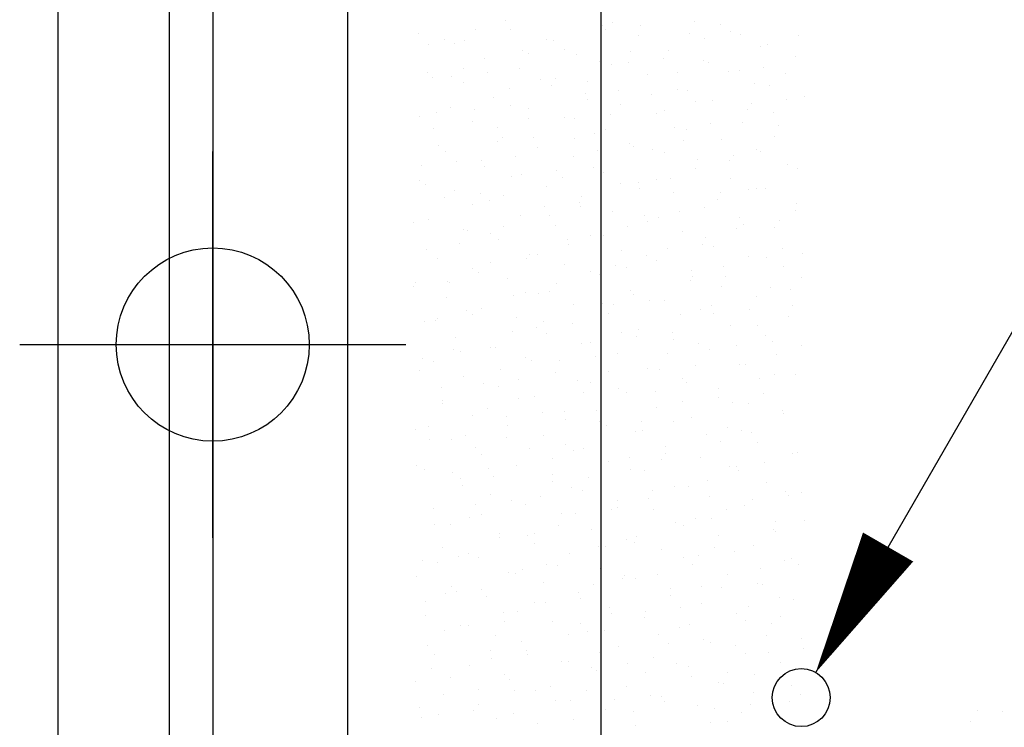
# Model space of a CAD drawing. Extents: x 9010 to 343255, y 15280 to 659207.
# Tile 43 of 76: x 82853 to 84893, y 45435 to 46900. Entities that reach past the tile are written whole.
import ezdxf

# ---------------------------------------------------------------- set-up
doc = ezdxf.new("R2010")
doc.units = 0
doc.header["$LTSCALE"] = 100
for name, pattern in [('2322121', [2000, 1000, 1000]), ('CENTER2', [11.25, 7.5, -1.25, 1.25, -1.25]), ('CENTERX2', [40, 25, -5, 5, -5])]:
    doc.linetypes.add(name, pattern=pattern)
doc.layers.get('0').update_dxf_attribs({"linetype": 'CONTINUOUS'})
for name, color, linetype in [('BOUW', 8, 'CONTINUOUS'), ('PAAL_CONT', 1, 'CONTINUOUS'), ('PAAL_HART', 7, 'CONTINUOUS'), ('PAAL_TEKST', 2, 'CONTINUOUS'), ('STRAMIEN', 1, 'CENTER2'), ('WL524---', 4, 'CONTINUOUS'), ('WL5627--', 4, 'CONTINUOUS')]:
    doc.layers.add(name, color=color, linetype=linetype)
doc.styles.add('VAR', font='STRUCT01.shx')

# ---------------------------------------------------------------- blocks, each defined once
blk = doc.blocks.new('K-PAAL8')
at = {"layer": 'PAAL_CONT'}
blk.add_circle((0, 0), 0.5, dxfattribs=at)
at = {"layer": 'PAAL_HART'}
for p, q in [((0, -1), (0, 1)), ((-1, 0), (1, 0))]:
    blk.add_line(p, q, dxfattribs=at)
at = {"layer": 'PAAL_TEKST', "style": 'VAR', "flags": 1}
for tag, p in [('AFHAKHOOGTE', (0.4015, 0.5157)), ('INHEINIVO', (0.4015, 0.2007)), ('LENGTE', (0.4015, -0.1143)), ('NUMMER', (0.4015, -0.4293))]:
    blk.add_attdef(tag, p, '', height=0.2, dxfattribs=at)
blk = doc.blocks.new('LDV3121')
at = {"color": 0, "linetype": 'CONTINUOUS'}
blk.add_line((0.25, 0.433), (6.75, 11.691), dxfattribs=at)
blk.add_lwpolyline([(0.25, 0.433, 0, 1, 0), (1.5, 2.598, 1, 1, 0)], format="xyseb", dxfattribs=at)
blk.add_circle((0, 0), 0.5, dxfattribs=at)

msp = doc.modelspace()

# ---------------------------------------------------------------- linework, layer by layer
at = {"layer": 'BOUW', "linetype": 'CONTINUOUS'}
for p, q in [((82932.9, 25507.6), (82932.9, 58137.6)), ((83162.9, 54864.6), (83162.9, 25737.6))]:
    msp.add_line(p, q, dxfattribs=at)
msp.add_lwpolyline([(90152.9, 26107.6), (83532.9, 26107.6), (83532.9, 54327.6), (89142.9, 54327.6)], dxfattribs=at)
at = {"layer": 'STRAMIEN', "linetype": 'CENTERX2'}
msp.add_lwpolyline([(83252.9, 51193.9), (83252.9, 25320.1)], dxfattribs=at)
at = {"layer": 'WL524---', "color": 4, "linetype": '2322121'}
msp.add_line((84057.8, 42167.6), (84057.8, 53799.3), dxfattribs=at)
at = {"layer": 'WL5627--', "color": 6}
for p, q in [((83858.9, 46898.2), (83858.9, 46898.2)), ((83797.5, 46879.1), (83797.5, 46879.1)), ((83870.5, 46879.4), (83870.5, 46879.4)), ((84060.9, 46887.7), (84060.9, 46887.7)), ((84065.7, 46879.6), (84065.7, 46879.6)), ((84080.4, 46893.6), (84080.4, 46893.6)), ((84139.7, 46888), (84139.7, 46888)), ((84251.4, 46896), (84251.4, 46896)), ((84305.3, 46890.5), (84305.3, 46890.5)), ((83680, 46871.1), (83680, 46871.1)), ((83733.2, 46859.4), (83733.2, 46859.4)), ((83773.9, 46857.8), (83773.9, 46857.8)), ((83944, 46859.5), (83944, 46859.5)), ((83958.2, 46856.3), (83958.2, 46856.3)), ((84134.5, 46867.8), (84134.5, 46867.8)), ((84241.1, 46870.8), (84241.1, 46870.8)), ((84272.6, 46861.1), (84272.6, 46861.1)), ((84325, 46876.1), (84325, 46876.1)), ((84346.5, 46869.5), (84346.5, 46869.5)), ((84466, 46867.7), (84466, 46867.7)), ((83700, 46849.5), (83700, 46849.5)), ((83753.6, 46851.2), (83753.6, 46851.2)), ((83893.9, 46836.6), (83893.9, 46836.6)), ((83980.8, 46839.3), (83980.8, 46839.3)), ((84197.3, 46835.9), (84197.3, 46835.9)), ((84387.8, 46844.2), (84387.8, 46844.2)), ((84401.8, 46848), (84401.8, 46848)), ((83816.4, 46819.4), (83816.4, 46819.4)), ((83906.8, 46830.9), (83906.8, 46830.9)), ((84006.9, 46827.7), (84006.9, 46827.7)), ((84118.9, 46833.5), (84118.9, 46833.5)), ((84187.6, 46820.7), (84187.6, 46820.7)), ((84460.3, 46823.1), (84460.3, 46823.1)), ((83771.7, 46799.3), (83771.7, 46799.3)), ((83888.9, 46798.3), (83888.9, 46798.3)), ((84054.6, 46813.8), (84054.6, 46813.8)), ((84079.4, 46806.5), (84079.4, 46806.5)), ((84113.6, 46812.4), (84113.6, 46812.4)), ((84269.8, 46814.8), (84269.8, 46814.8)), ((84279.6, 46810.6), (84279.6, 46810.6)), ((84343.4, 46794.9), (84343.4, 46794.9)), ((84394.4, 46802.2), (84394.4, 46802.2)), ((83698.4, 46790), (83698.4, 46790)), ((83707.4, 46779.6), (83707.4, 46779.6)), ((83747.9, 46782.2), (83747.9, 46782.2)), ((83821.8, 46790.6), (83821.8, 46790.6)), ((83932.4, 46776.4), (83932.4, 46776.4)), ((83962.4, 46778.3), (83962.4, 46778.3)), ((84152.9, 46786.6), (84152.9, 46786.6)), ((84215.3, 46791), (84215.3, 46791)), ((84320.5, 46793.8), (84320.5, 46793.8)), ((84440.2, 46787.8), (84440.2, 46787.8)), ((83772, 46770), (83772, 46770)), ((83868.1, 46756.8), (83868.1, 46756.8)), ((83954.7, 46763.7), (83954.7, 46763.7)), ((84028.7, 46772), (84028.7, 46772)), ((84215.8, 46754.8), (84215.8, 46754.8)), ((84376, 46768.2), (84376, 46768.2)), ((84406.2, 46763.1), (84406.2, 46763.1)), ((83834.8, 46738.2), (83834.8, 46738.2)), ((84025.3, 46746.5), (84025.3, 46746.5)), ((84028.8, 46734), (84028.8, 46734)), ((84093.1, 46753.6), (84093.1, 46753.6)), ((84161.5, 46745.1), (84161.5, 46745.1)), ((84235.5, 46753.5), (84235.5, 46753.5)), ((84288.2, 46733.6), (84288.2, 46733.6)), ((84442.3, 46734.9), (84442.3, 46734.9)), ((84478.7, 46741.9), (84478.7, 46741.9)), ((83745.9, 46719.4), (83745.9, 46719.4)), ((83795.8, 46714.9), (83795.8, 46714.9)), ((83869.8, 46723.3), (83869.8, 46723.3)), ((83907.3, 46717.1), (83907.3, 46717.1)), ((84097.8, 46725.4), (84097.8, 46725.4)), ((84253.8, 46730.8), (84253.8, 46730.8)), ((84361.8, 46713.7), (84361.8, 46713.7)), ((84368.4, 46726.6), (84368.4, 46726.6)), ((83681.6, 46699.8), (83681.6, 46699.8)), ((83716.8, 46708.8), (83716.8, 46708.8)), ((83906.6, 46696.6), (83906.6, 46696.6)), ((83980.9, 46697.1), (83980.9, 46697.1)), ((84002.6, 46696.4), (84002.6, 46696.4)), ((84076.6, 46704.8), (84076.6, 46704.8)), ((84171.3, 46705.4), (84171.3, 46705.4)), ((84189.5, 46711.2), (84189.5, 46711.2)), ((84414.5, 46708), (84414.5, 46708)), ((83710.8, 46674.6), (83710.8, 46674.6)), ((83790.4, 46688.9), (83790.4, 46688.9)), ((83842.3, 46677), (83842.3, 46677)), ((84067.3, 46673.8), (84067.3, 46673.8)), ((84209.5, 46677.8), (84209.5, 46677.8)), ((84234.2, 46673.6), (84234.2, 46673.6)), ((84283.4, 46686.2), (84283.4, 46686.2)), ((84350.2, 46688.4), (84350.2, 46688.4)), ((84424.6, 46681.9), (84424.6, 46681.9)), ((83853.2, 46657), (83853.2, 46657)), ((83917.7, 46656.1), (83917.7, 46656.1)), ((84003, 46654.2), (84003, 46654.2)), ((84043.7, 46665.3), (84043.7, 46665.3)), ((84306.6, 46652.5), (84306.6, 46652.5)), ((84416.3, 46659.3), (84416.3, 46659.3)), ((83720.1, 46639.6), (83720.1, 46639.6)), ((83843.7, 46647.7), (83843.7, 46647.7)), ((83925.7, 46635.9), (83925.7, 46635.9)), ((84116.2, 46644.2), (84116.2, 46644.2)), ((84124.5, 46637.5), (84124.5, 46637.5)), ((84228, 46651), (84228, 46651)), ((84380.2, 46632.5), (84380.2, 46632.5)), ((83735.3, 46627.6), (83735.3, 46627.6)), ((83880.8, 46616.8), (83880.8, 46616.8)), ((83999.3, 46616), (83999.3, 46616)), ((84050.5, 46629.1), (84050.5, 46629.1)), ((84163.7, 46631.3), (84163.7, 46631.3)), ((84189.7, 46624.3), (84189.7, 46624.3)), ((84331.3, 46619), (84331.3, 46619)), ((84388.7, 46628.2), (84388.7, 46628.2)), ((83684.8, 46599), (83684.8, 46599)), ((83758.7, 46607.3), (83758.7, 46607.3)), ((83808.8, 46607.7), (83808.8, 46607.7)), ((83816.5, 46597.1), (83816.5, 46597.1)), ((84041.5, 46594), (84041.5, 46594)), ((84252.6, 46592.4), (84252.6, 46592.4)), ((84257.4, 46610.6), (84257.4, 46610.6)), ((84324.4, 46608.5), (84324.4, 46608.5)), ((84443, 46600.7), (84443, 46600.7)), ((84464.2, 46592), (84464.2, 46592)), ((83871.7, 46575.9), (83871.7, 46575.9)), ((83891.6, 46580.4), (83891.6, 46580.4)), ((83965.6, 46588.8), (83965.6, 46588.8)), ((83977.2, 46574.3), (83977.2, 46574.3)), ((84062.1, 46584.1), (84062.1, 46584.1)), ((84202.2, 46571.2), (84202.2, 46571.2)), ((84325.1, 46571.3), (84325.1, 46571.3)), ((83681.2, 46567.6), (83681.2, 46567.6)), ((83694.3, 46559.8), (83694.3, 46559.8)), ((83944.1, 46554.7), (83944.1, 46554.7)), ((84098.4, 46561.9), (84098.4, 46561.9)), ((84134.6, 46563), (84134.6, 46563)), ((84137.9, 46551.5), (84137.9, 46551.5)), ((84172.4, 46570.2), (84172.4, 46570.2)), ((84379.2, 46551.7), (84379.2, 46551.7)), ((84398.6, 46551.4), (84398.6, 46551.4)), ((83732.7, 46531.7), (83732.7, 46531.7)), ((83753.7, 46546.5), (83753.7, 46546.5)), ((83806.7, 46540.1), (83806.7, 46540.1)), ((83855, 46537), (83855, 46537)), ((84017.7, 46534.8), (84017.7, 46534.8)), ((84208.2, 46543.1), (84208.2, 46543.1)), ((84305.3, 46543.3), (84305.3, 46543.3)), ((84362.9, 46548.3), (84362.9, 46548.3)), ((83790.8, 46517.3), (83790.8, 46517.3)), ((83827.2, 46526.5), (83827.2, 46526.5)), ((83939.5, 46513.1), (83939.5, 46513.1)), ((84013.5, 46521.5), (84013.5, 46521.5)), ((84015.7, 46514.1), (84015.7, 46514.1)), ((84271, 46511.3), (84271, 46511.3)), ((84298.6, 46528.7), (84298.6, 46528.7)), ((84461.5, 46519.5), (84461.5, 46519.5)), ((83890.1, 46494.7), (83890.1, 46494.7)), ((83951.5, 46494.5), (83951.5, 46494.5)), ((84080.5, 46503), (84080.5, 46503)), ((84146.4, 46494.6), (84146.4, 46494.6)), ((84176.4, 46491.3), (84176.4, 46491.3)), ((84220.3, 46503), (84220.3, 46503)), ((84343.5, 46490.1), (84343.5, 46490.1)), ((84459.3, 46505.9), (84459.3, 46505.9)), ((83668.5, 46480), (83668.5, 46480)), ((83699.6, 46486.4), (83699.6, 46486.4)), ((83854.6, 46472.8), (83854.6, 46472.8)), ((83962.6, 46473.6), (83962.6, 46473.6)), ((84112.1, 46471.7), (84112.1, 46471.7)), ((84153, 46481.9), (84153, 46481.9)), ((84337.1, 46468.5), (84337.1, 46468.5)), ((84353.2, 46476.1), (84353.2, 46476.1)), ((84417, 46470.2), (84417, 46470.2)), ((84427.1, 46484.4), (84427.1, 46484.4)), ((83772.1, 46465.3), (83772.1, 46465.3)), ((83780.6, 46464.4), (83780.6, 46464.4)), ((83829.2, 46457.1), (83829.2, 46457.1)), ((84036.1, 46453.6), (84036.1, 46453.6)), ((84061.4, 46454.3), (84061.4, 46454.3)), ((84226.6, 46461.9), (84226.6, 46461.9)), ((84272.8, 46448.9), (84272.8, 46448.9)), ((83765, 46437.5), (83765, 46437.5)), ((83845.6, 46445.4), (83845.6, 46445.4)), ((83987.4, 46445.9), (83987.4, 46445.9)), ((83989.9, 46434.3), (83989.9, 46434.3)), ((84268.2, 46435.7), (84268.2, 46435.7)), ((84289.4, 46430.1), (84289.4, 46430.1)), ((83695.7, 46424.1), (83695.7, 46424.1)), ((83908.5, 46413.5), (83908.5, 46413.5)), ((83925.7, 46414.7), (83925.7, 46414.7)), ((84098.9, 46421.8), (84098.9, 46421.8)), ((84150.6, 46411.5), (84150.6, 46411.5)), ((84194.3, 46427.3), (84194.3, 46427.3)), ((84361.9, 46409), (84361.9, 46409)), ((84401.1, 46408.8), (84401.1, 46408.8)), ((84433.5, 46426.1), (84433.5, 46426.1)), ((84475.1, 46417.2), (84475.1, 46417.2)), ((83718, 46405.2), (83718, 46405.2)), ((83828.5, 46397.2), (83828.5, 46397.2)), ((83902.5, 46405.5), (83902.5, 46405.5)), ((83981, 46392.4), (83981, 46392.4)), ((84086.4, 46391.9), (84086.4, 46391.9)), ((84109.3, 46387), (84109.3, 46387)), ((84171.4, 46400.7), (84171.4, 46400.7)), ((84311.3, 46388.7), (84311.3, 46388.7)), ((84435.4, 46389), (84435.4, 46389)), ((83790.5, 46384.1), (83790.5, 46384.1)), ((83803.4, 46377.3), (83803.4, 46377.3)), ((84035.4, 46378.6), (84035.4, 46378.6)), ((84054.5, 46372.5), (84054.5, 46372.5)), ((84245, 46380.7), (84245, 46380.7)), ((84247, 46369), (84247, 46369)), ((84316.1, 46368.5), (84316.1, 46368.5)), ((83669.6, 46348.5), (83669.6, 46348.5)), ((83673.6, 46355.9), (83673.6, 46355.9)), ((83739.2, 46357.7), (83739.2, 46357.7)), ((83743.6, 46356.8), (83743.6, 46356.8)), ((83864.1, 46364.2), (83864.1, 46364.2)), ((83964.1, 46354.5), (83964.1, 46354.5)), ((84242.2, 46360.1), (84242.2, 46360.1)), ((84307.8, 46348.9), (84307.8, 46348.9)), ((84407.7, 46346.2), (84407.7, 46346.2)), ((84472, 46365.9), (84472, 46365.9)), ((83876.4, 46329.9), (83876.4, 46329.9)), ((83899.9, 46334.8), (83899.9, 46334.8)), ((83926.9, 46332.4), (83926.9, 46332.4)), ((83950.4, 46338.3), (83950.4, 46338.3)), ((84117.4, 46340.6), (84117.4, 46340.6)), ((84124.8, 46331.7), (84124.8, 46331.7)), ((84380.3, 46327.8), (84380.3, 46327.8)), ((84449, 46341.5), (84449, 46341.5)), ((83736.4, 46324.1), (83736.4, 46324.1)), ((83999.4, 46311.2), (83999.4, 46311.2)), ((84060.6, 46312), (84060.6, 46312)), ((84083.3, 46311.4), (84083.3, 46311.4)), ((84157.2, 46319.7), (84157.2, 46319.7)), ((84189.8, 46319.5), (84189.8, 46319.5)), ((84285.5, 46308.9), (84285.5, 46308.9)), ((84453.9, 46307.9), (84453.9, 46307.9)), ((83777.7, 46297.5), (83777.7, 46297.5)), ((83791.5, 46289.6), (83791.5, 46289.6)), ((83808.9, 46302.9), (83808.9, 46302.9)), ((84072.9, 46291.3), (84072.9, 46291.3)), ((84221.3, 46289.2), (84221.3, 46289.2)), ((84263.4, 46299.6), (84263.4, 46299.6)), ((84290.1, 46292.8), (84290.1, 46292.8)), ((84364.1, 46301.2), (84364.1, 46301.2)), ((84446.2, 46286), (84446.2, 46286)), ((83692, 46274.7), (83692, 46274.7)), ((83713.4, 46277.8), (83713.4, 46277.8)), ((83717.5, 46281.2), (83717.5, 46281.2)), ((83882.5, 46283), (83882.5, 46283)), ((83938.4, 46274.7), (83938.4, 46274.7)), ((83998.3, 46271), (83998.3, 46271)), ((84326.2, 46267.7), (84326.2, 46267.7)), ((84382, 46266.4), (84382, 46266.4)), ((83874.1, 46255), (83874.1, 46255)), ((83924.3, 46262.6), (83924.3, 46262.6)), ((83945.3, 46251.2), (83945.3, 46251.2)), ((84099, 46251.8), (84099, 46251.8)), ((84131.2, 46244.1), (84131.2, 46244.1)), ((84135.8, 46259.5), (84135.8, 46259.5)), ((84205.1, 46252.5), (84205.1, 46252.5)), ((84398.7, 46246.6), (84398.7, 46246.6)), ((83754.9, 46242.9), (83754.9, 46242.9)), ((84017.8, 46230.1), (84017.8, 46230.1)), ((84034.8, 46232.2), (84034.8, 46232.2)), ((84208.3, 46238.3), (84208.3, 46238.3)), ((84259.7, 46229), (84259.7, 46229)), ((84338, 46225.5), (84338, 46225.5)), ((84412, 46233.9), (84412, 46233.9)), ((84472.3, 46226.7), (84472.3, 46226.7)), ((83751.9, 46217.7), (83751.9, 46217.7)), ((83765.4, 46213.9), (83765.4, 46213.9)), ((83827.3, 46221.8), (83827.3, 46221.8)), ((83839.4, 46222.3), (83839.4, 46222.3)), ((84046.2, 46203.8), (84046.2, 46203.8)), ((84091.4, 46210.1), (84091.4, 46210.1)), ((84195.5, 46209.4), (84195.5, 46209.4)), ((84281.8, 46218.4), (84281.8, 46218.4)), ((84420.4, 46206.2), (84420.4, 46206.2)), ((83687.6, 46198), (83687.6, 46198)), ((83710.4, 46193.6), (83710.4, 46193.6)), ((83900.9, 46201.8), (83900.9, 46201.8)), ((83912.6, 46194.8), (83912.6, 46194.8)), ((83972.3, 46195.4), (83972.3, 46195.4)), ((84253, 46185.2), (84253, 46185.2)), ((84344.7, 46186.6), (84344.7, 46186.6)), ((84356.2, 46186.6), (84356.2, 46186.6)), ((83680.5, 46173.6), (83680.5, 46173.6)), ((83848.3, 46175.2), (83848.3, 46175.2)), ((83963.7, 46170), (83963.7, 46170)), ((84073.3, 46172), (84073.3, 46172)), ((84154.2, 46178.3), (84154.2, 46178.3)), ((84179.1, 46176.8), (84179.1, 46176.8)), ((84417.1, 46165.4), (84417.1, 46165.4)), ((84459.9, 46166.7), (84459.9, 46166.7)), ((83773.3, 46161.7), (83773.3, 46161.7)), ((83813.3, 46146.7), (83813.3, 46146.7)), ((83887.3, 46155), (83887.3, 46155)), ((84009, 46152.4), (84009, 46152.4)), ((84036.2, 46148.9), (84036.2, 46148.9)), ((84226.7, 46157.2), (84226.7, 46157.2)), ((84233.9, 46149.2), (84233.9, 46149.2)), ((84385.9, 46158.3), (84385.9, 46158.3)), ((83726.1, 46137.8), (83726.1, 46137.8)), ((83845.8, 46140.6), (83845.8, 46140.6)), ((84020.2, 46128.1), (84020.2, 46128.1)), ((84094.1, 46136.5), (84094.1, 46136.5)), ((84109.8, 46128.9), (84109.8, 46128.9)), ((84169.7, 46129.6), (84169.7, 46129.6)), ((84300.2, 46137.2), (84300.2, 46137.2)), ((84394.6, 46126.4), (84394.6, 46126.4)), ((83728.4, 46106.3), (83728.4, 46106.3)), ((83728.8, 46112.4), (83728.8, 46112.4)), ((83886.8, 46115), (83886.8, 46115)), ((83919.3, 46120.7), (83919.3, 46120.7)), ((84227, 46109.6), (84227, 46109.6)), ((84301, 46117.9), (84301, 46117.9)), ((84330.4, 46106.7), (84330.4, 46106.7)), ((84363.1, 46105.4), (84363.1, 46105.4)), ((83822.5, 46095.4), (83822.5, 46095.4)), ((83935.2, 46087.8), (83935.2, 46087.8)), ((83982.1, 46088.8), (83982.1, 46088.8)), ((84047.5, 46092.2), (84047.5, 46092.2)), ((84172.6, 46097.1), (84172.6, 46097.1)), ((84433.8, 46091), (84433.8, 46091)), ((84435.6, 46084.3), (84435.6, 46084.3)), ((83791.7, 46080.6), (83791.7, 46080.6)), ((83861.3, 46079.4), (83861.3, 46079.4)), ((83983.2, 46072.5), (83983.2, 46072.5)), ((84054.6, 46067.7), (84054.6, 46067.7)), ((84068.1, 46060.9), (84068.1, 46060.9)), ((84142, 46069.2), (84142, 46069.2)), ((84208.2, 46069.4), (84208.2, 46069.4)), ((84245.1, 46076), (84245.1, 46076)), ((83673.7, 46051.1), (83673.7, 46051.1)), ((83700.3, 46058), (83700.3, 46058)), ((83864.2, 46059.4), (83864.2, 46059.4)), ((84128.2, 46047.8), (84128.2, 46047.8)), ((84143.9, 46049.7), (84143.9, 46049.7)), ((84274.9, 46042.3), (84274.9, 46042.3)), ((84318.6, 46056.1), (84318.6, 46056.1)), ((84348.9, 46050.7), (84348.9, 46050.7)), ((84368.9, 46046.6), (84368.9, 46046.6)), ((83702.3, 46030.7), (83702.3, 46030.7)), ((83747.3, 46031.2), (83747.3, 46031.2)), ((83776.3, 46039.1), (83776.3, 46039.1)), ((83861, 46035.2), (83861, 46035.2)), ((83937.7, 46039.5), (83937.7, 46039.5)), ((83983.1, 46020.5), (83983.1, 46020.5)), ((84304.6, 46026.9), (84304.6, 46026.9)), ((84381.5, 46024.2), (84381.5, 46024.2)), ((83796.7, 46015.5), (83796.7, 46015.5)), ((83810.1, 45999.4), (83810.1, 45999.4)), ((83909.2, 46012.1), (83909.2, 46012.1)), ((84000.6, 46007.7), (84000.6, 46007.7)), ((84021.7, 46012.4), (84021.7, 46012.4)), ((84189.9, 46002), (84189.9, 46002)), ((84191, 46015.9), (84191, 46015.9)), ((84454, 46003.1), (84454, 46003.1)), ((84465.3, 46004.1), (84465.3, 46004.1)), ((83957.4, 45992.7), (83957.4, 45992.7)), ((84073, 45986.5), (84073, 45986.5)), ((84116, 45993.6), (84116, 45993.6)), ((84182.4, 45989.6), (84182.4, 45989.6)), ((84263.5, 45994.8), (84263.5, 45994.8)), ((84396.8, 45983.4), (84396.8, 45983.4)), ((83674.5, 45978.2), (83674.5, 45978.2)), ((83692.1, 45970), (83692.1, 45970)), ((83750.2, 45963.4), (83750.2, 45963.4)), ((83824.2, 45971.8), (83824.2, 45971.8)), ((83882.6, 45978.3), (83882.6, 45978.3)), ((84118.1, 45969.9), (84118.1, 45969.9)), ((84146.6, 45966.6), (84146.6, 45966.6)), ((84322.8, 45975), (84322.8, 45975)), ((84337.1, 45974.9), (84337.1, 45974.9)), ((84343.1, 45966.7), (84343.1, 45966.7)), ((83765.7, 45950), (83765.7, 45950)), ((83835.2, 45955.4), (83835.2, 45955.4)), ((83956.1, 45958.3), (83956.1, 45958.3)), ((83957.1, 45944.9), (83957.1, 45944.9)), ((84031, 45953.3), (84031, 45953.3)), ((84278.8, 45947.1), (84278.8, 45947.1)), ((84399.9, 45943.1), (84399.9, 45943.1)), ((83770.9, 45935.7), (83770.9, 45935.7)), ((83828.5, 45918.2), (83828.5, 45918.2)), ((83995.9, 45932.5), (83995.9, 45932.5)), ((84019, 45926.5), (84019, 45926.5)), ((84163.9, 45926.3), (84163.9, 45926.3)), ((84209.4, 45934.8), (84209.4, 45934.8)), ((84237.9, 45934.7), (84237.9, 45934.7)), ((84439.5, 45924.3), (84439.5, 45924.3)), ((84472.4, 45921.9), (84472.4, 45921.9)), ((83872.1, 45904.5), (83872.1, 45904.5)), ((83931.6, 45912.9), (83931.6, 45912.9)), ((84091.5, 45905.4), (84091.5, 45905.4)), ((84156.6, 45909.7), (84156.6, 45909.7)), ((84281.9, 45913.6), (84281.9, 45913.6)), ((84370.7, 45907.8), (84370.7, 45907.8)), ((84444.7, 45916.2), (84444.7, 45916.2)), ((83710.5, 45888.8), (83710.5, 45888.8)), ((83798.2, 45896.2), (83798.2, 45896.2)), ((83901, 45897.1), (83901, 45897.1)), ((83974.5, 45877.1), (83974.5, 45877.1)), ((84005, 45877.6), (84005, 45877.6)), ((84078.9, 45886), (84078.9, 45886)), ((84092.3, 45890.1), (84092.3, 45890.1)), ((84165, 45885.4), (84165, 45885.4)), ((84317.3, 45886.9), (84317.3, 45886.9)), ((84355.5, 45893.7), (84355.5, 45893.7)), ((83784.1, 45868.9), (83784.1, 45868.9)), ((83809.4, 45875.5), (83809.4, 45875.5)), ((84211.8, 45859.1), (84211.8, 45859.1)), ((84253, 45867.3), (84253, 45867.3)), ((84285.8, 45867.4), (84285.8, 45867.4)), ((84418.3, 45861.9), (84418.3, 45861.9)), ((84478, 45864.1), (84478, 45864.1)), ((83713.2, 45855.8), (83713.2, 45855.8)), ((83745.2, 45855.9), (83745.2, 45855.9)), ((83846.9, 45837), (83846.9, 45837)), ((83920, 45837.3), (83920, 45837.3)), ((83970.1, 45852.7), (83970.1, 45852.7)), ((84037.4, 45845.3), (84037.4, 45845.3)), ((84227.9, 45853.6), (84227.9, 45853.6)), ((84413.7, 45844.4), (84413.7, 45844.4)), ((84418.6, 45840.5), (84418.6, 45840.5)), ((83846.1, 45828.9), (83846.1, 45828.9)), ((83905.8, 45833.1), (83905.8, 45833.1)), ((83919.4, 45815.9), (83919.4, 45815.9)), ((84109.9, 45824.2), (84109.9, 45824.2)), ((84126.9, 45818.7), (84126.9, 45818.7)), ((84130.8, 45829.9), (84130.8, 45829.9)), ((84300.3, 45832.5), (84300.3, 45832.5)), ((83728.9, 45807.6), (83728.9, 45807.6)), ((83783.6, 45795.7), (83783.6, 45795.7)), ((83993, 45796), (83993, 45796)), ((84052.9, 45810.3), (84052.9, 45810.3)), ((84066.5, 45810.2), (84066.5, 45810.2)), ((84183.4, 45804.3), (84183.4, 45804.3)), ((84291.5, 45807.1), (84291.5, 45807.1)), ((84333.7, 45800.2), (84333.7, 45800.2)), ((84373.9, 45812.5), (84373.9, 45812.5)), ((83687.1, 45780.2), (83687.1, 45780.2)), ((83719.4, 45776.1), (83719.4, 45776.1)), ((83761.1, 45788.6), (83761.1, 45788.6)), ((83802.5, 45787.7), (83802.5, 45787.7)), ((84227.2, 45787.4), (84227.2, 45787.4)), ((84259.7, 45791.8), (84259.7, 45791.8)), ((84436.7, 45780.7), (84436.7, 45780.7)), ((84452.2, 45784.3), (84452.2, 45784.3)), ((83865.3, 45755.9), (83865.3, 45755.9)), ((83894, 45761.6), (83894, 45761.6)), ((83944.3, 45772.9), (83944.3, 45772.9)), ((83967.9, 45770), (83967.9, 45770)), ((84055.8, 45764.1), (84055.8, 45764.1)), ((84246.3, 45772.4), (84246.3, 45772.4)), ((84387.9, 45764.6), (84387.9, 45764.6)), ((84466.6, 45773.3), (84466.6, 45773.3)), ((83674.9, 45747.6), (83674.9, 45747.6)), ((83880.1, 45753.2), (83880.1, 45753.2)), ((83937.8, 45734.7), (83937.8, 45734.7)), ((84100.8, 45743.1), (84100.8, 45743.1)), ((84105, 45750.1), (84105, 45750.1)), ((84128.3, 45743), (84128.3, 45743)), ((84174.8, 45751.5), (84174.8, 45751.5)), ((84318.8, 45751.3), (84318.8, 45751.3)), ((83747.4, 45726.5), (83747.4, 45726.5)), ((83757.8, 45715.9), (83757.8, 45715.9)), ((83809, 45721.3), (83809, 45721.3)), ((84011.4, 45714.8), (84011.4, 45714.8)), ((84040.7, 45730.4), (84040.7, 45730.4)), ((84201.8, 45723.1), (84201.8, 45723.1)), ((84265.7, 45727.3), (84265.7, 45727.3)), ((84307.6, 45724.5), (84307.6, 45724.5)), ((84381.6, 45732.9), (84381.6, 45732.9)), ((84392.3, 45731.4), (84392.3, 45731.4)), ((83693.6, 45696.2), (83693.6, 45696.2)), ((83735.1, 45712.9), (83735.1, 45712.9)), ((83820.9, 45706.5), (83820.9, 45706.5)), ((83941.9, 45694.4), (83941.9, 45694.4)), ((84015.8, 45702.7), (84015.8, 45702.7)), ((84201.4, 45707.6), (84201.4, 45707.6)), ((84426.4, 45704.4), (84426.4, 45704.4)), ((84455.2, 45699.5), (84455.2, 45699.5)), ((83854.3, 45673.4), (83854.3, 45673.4)), ((83883.8, 45674.7), (83883.8, 45674.7)), ((83918.5, 45693.1), (83918.5, 45693.1)), ((84074.2, 45683), (84074.2, 45683)), ((84148.7, 45675.8), (84148.7, 45675.8)), ((84222.7, 45684.2), (84222.7, 45684.2)), ((84264.7, 45691.3), (84264.7, 45691.3)), ((84362.1, 45684.8), (84362.1, 45684.8)), ((83693.3, 45666.4), (83693.3, 45666.4)), ((83856.9, 45654), (83856.9, 45654)), ((83956.2, 45653.6), (83956.2, 45653.6)), ((84079.2, 45670.2), (84079.2, 45670.2)), ((84146.7, 45661.9), (84146.7, 45661.9)), ((84337.2, 45670.1), (84337.2, 45670.1)), ((84355.6, 45657.3), (84355.6, 45657.3)), ((84429.5, 45665.7), (84429.5, 45665.7)), ((83732.1, 45636), (83732.1, 45636)), ((83765.8, 45645.3), (83765.8, 45645.3)), ((83783, 45645.7), (83783, 45645.7)), ((84015, 45650.6), (84015, 45650.6)), ((84029.8, 45633.6), (84029.8, 45633.6)), ((84063.8, 45635.5), (84063.8, 45635.5)), ((84220.3, 45641.9), (84220.3, 45641.9)), ((84239.9, 45647.4), (84239.9, 45647.4)), ((84410.7, 45650.2), (84410.7, 45650.2)), ((83839.3, 45625.3), (83839.3, 45625.3)), ((83892.7, 45613.2), (83892.7, 45613.2)), ((83989.8, 45627.1), (83989.8, 45627.1)), ((84175.7, 45627.8), (84175.7, 45627.8)), ((84270.6, 45616.9), (84270.6, 45616.9)), ((84400.6, 45624.6), (84400.6, 45624.6)), ((84473.6, 45618.4), (84473.6, 45618.4)), ((83698, 45605.3), (83698, 45605.3)), ((83828.5, 45593.6), (83828.5, 45593.6)), ((83902.2, 45593.5), (83902.2, 45593.5)), ((84092.6, 45601.8), (84092.6, 45601.8)), ((84196.6, 45608.6), (84196.6, 45608.6)), ((84283.1, 45610.1), (84283.1, 45610.1)), ((84336.3, 45605), (84336.3, 45605)), ((84477.4, 45598.4), (84477.4, 45598.4)), ((83711.7, 45585.2), (83711.7, 45585.2)), ((83830.9, 45578.4), (83830.9, 45578.4)), ((83904.8, 45586.8), (83904.8, 45586.8)), ((83974.7, 45572.4), (83974.7, 45572.4)), ((84053.4, 45590.4), (84053.4, 45590.4)), ((84165.1, 45580.7), (84165.1, 45580.7)), ((84355.6, 45589), (84355.6, 45589)), ((84403.5, 45590), (84403.5, 45590)), ((83706.3, 45556.2), (83706.3, 45556.2)), ((83784.2, 45564.1), (83784.2, 45564.1)), ((83989.2, 45570.8), (83989.2, 45570.8)), ((84037.7, 45559.8), (84037.7, 45559.8)), ((84048.2, 45552.5), (84048.2, 45552.5)), ((84111.7, 45568.2), (84111.7, 45568.2)), ((84214.1, 45567.6), (84214.1, 45567.6)), ((84238.7, 45560.7), (84238.7, 45560.7)), ((84429.1, 45569), (84429.1, 45569)), ((83745.9, 45538.1), (83745.9, 45538.1)), ((83857.7, 45544.2), (83857.7, 45544.2)), ((83867, 45533.4), (83867, 45533.4)), ((84149.9, 45548), (84149.9, 45548)), ((84244.5, 45541.3), (84244.5, 45541.3)), ((84318.5, 45549.7), (84318.5, 45549.7)), ((84374.8, 45544.8), (84374.8, 45544.8)), ((83672, 45529.7), (83672, 45529.7)), ((83802.7, 45513.8), (83802.7, 45513.8)), ((83878.8, 45511.1), (83878.8, 45511.1)), ((83920.6, 45512.4), (83920.6, 45512.4)), ((83952.8, 45519.5), (83952.8, 45519.5)), ((84027.6, 45510.6), (84027.6, 45510.6)), ((84111.1, 45520.6), (84111.1, 45520.6)), ((84301.5, 45528.9), (84301.5, 45528.9)), ((84310.6, 45525.1), (84310.6, 45525.1)), ((84451.4, 45522.7), (84451.4, 45522.7)), ((83730.1, 45504.1), (83730.1, 45504.1)), ((83963.4, 45490.9), (83963.4, 45490.9)), ((83993.1, 45491.2), (83993.1, 45491.2)), ((84085.6, 45492.6), (84085.6, 45492.6)), ((84159.6, 45501), (84159.6, 45501)), ((84183.5, 45499.5), (84183.5, 45499.5)), ((84374, 45507.8), (84374, 45507.8)), ((84471.2, 45502.3), (84471.2, 45502.3)), ((83680.5, 45476.4), (83680.5, 45476.4)), ((83793.8, 45470.8), (83793.8, 45470.8)), ((83802.6, 45482.9), (83802.6, 45482.9)), ((84066.6, 45471.3), (84066.6, 45471.3)), ((84188.3, 45487.8), (84188.3, 45487.8)), ((84257.1, 45479.6), (84257.1, 45479.6)), ((84292.5, 45474), (84292.5, 45474)), ((84366.4, 45482.4), (84366.4, 45482.4)), ((84447.6, 45487.9), (84447.6, 45487.9)), ((84837.2, 45470.8), (84837.2, 45470.8)), ((83685.7, 45454.7), (83685.7, 45454.7)), ((83719.9, 45462.4), (83719.9, 45462.4)), ((83841.2, 45453.6), (83841.2, 45453.6)), ((83876.2, 45463), (83876.2, 45463)), ((84000.7, 45452.2), (84000.7, 45452.2)), ((84124.1, 45468.1), (84124.1, 45468.1)), ((84349, 45465), (84349, 45465)), ((84889.1, 45468.8), (84889.1, 45468.8)), ((83926.7, 45443.9), (83926.7, 45443.9)), ((84129.5, 45439.5), (84129.5, 45439.5)), ((84284.8, 45445.3), (84284.8, 45445.3)), ((84319.9, 45447.7), (84319.9, 45447.7)), ((84822.1, 45446.9), (84822.1, 45446.9))]:
    msp.add_line(p, q, dxfattribs=at)

# ---------------------------------------------------------------- block references
at = {"layer": 'BOUW', "linetype": 'CONTINUOUS', "xscale": 400, "yscale": 400, "zscale": 400}
msp.add_blockref('K-PAAL8', (83252.9, 46227.6), dxfattribs=at)
at = {"layer": 'WL524---', "color": 2, "xscale": 120, "yscale": 120, "zscale": 120}
msp.add_blockref('LDV3121', (84472.1, 45496.8), dxfattribs=at)

doc.saveas('drawing.dxf')
